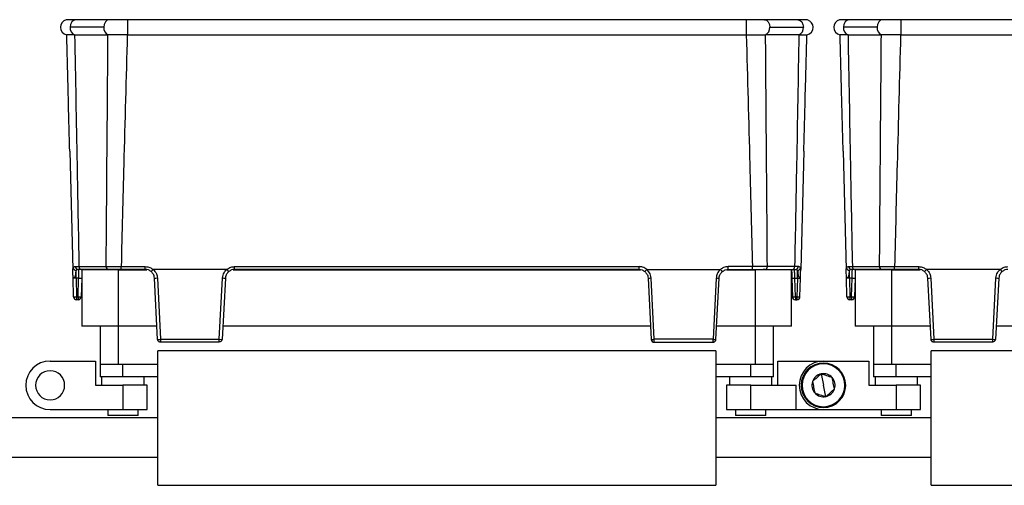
# Model space of a CAD drawing. Header units: millimetres. Extents: x -724 to 2929, y 427 to 799.
# Tile 44 of 50: x 1657 to 1820, y 603 to 680. Entities that reach past the tile are written whole.
import ezdxf

# ---------------------------------------------------------------- set-up
doc = ezdxf.new("R2010")
doc.units = ezdxf.units.MM

# ---------------------------------------------------------------- blocks, each defined once
blk = doc.blocks.new('Drawing View6')
at = {"color": 7, "linetype": 'Continuous', "lineweight": 25}
for p, q in [((-1205.46, 65.63), (-1211, 65.63)), ((-1202.46, 65.63), (-1202.46, 63.15)), ((-1100.44, 65.63), (-1202.46, 65.63)), ((-1100.44, 65.63), (-1100.44, 63.15)), ((-1091.9, 65.63), (-1097.44, 65.63)), ((-1077.96, 65.63), (-1083.5, 65.63)), ((-1074.96, 65.63), (-1074.96, 63.15)), ((-972.94, 65.63), (-1074.96, 65.63)), ((-1206.34, 64.38), (-1211.89, 64.38)), ((-1096.56, 64.38), (-1091.01, 64.38)), ((-1078.84, 64.38), (-1084.39, 64.38)), ((-1211.15, 63.15), (-1205.66, 63.15)), ((-1205.62, 63.15), (-1205.66, 63.15)), ((-1202.46, 63.15), (-1100.44, 63.15)), ((-1097.28, 63.15), (-1097.24, 63.15)), ((-1091.75, 63.15), (-1097.24, 63.15)), ((-1083.65, 63.15), (-1078.16, 63.15)), ((-1078.12, 63.15), (-1078.16, 63.15)), ((-1074.96, 63.15), (-972.94, 63.15)), ((-1211.96, 43.98), (-1211.45, 24.45)), ((-1090.94, 43.98), (-1091.45, 24.45)), ((-1084.46, 43.98), (-1083.95, 24.45)), ((-1211.45, 24.29), (-1211.45, 24.45)), ((-1211.03, 24.93), (-1210.44, 24.93)), ((-1210.44, 24.93), (-1205.95, 24.93)), ((-1210.44, 24.4), (-1210.44, 24.45)), ((-1205.61, 24.45), (-1210.09, 24.45)), ((-1209.95, 24.41), (-1209.95, 15.11)), ((-1203.95, 24.41), (-1209.95, 24.41)), ((-1205.61, 24.45), (-1205.25, 24.45)), ((-1203.95, 15.11), (-1203.95, 24.41)), ((-1203.95, 24.41), (-1199.27, 24.41)), ((-1203.48, 24.91), (-1199.5, 24.91)), ((-1203.48, 24.45), (-1203.48, 24.91)), ((-1199.5, 24.45), (-1203.48, 24.45)), ((-1199.5, 24.45), (-1199.5, 24.91)), ((-1186.08, 24.45), (-1198.21, 24.45)), ((-1185.02, 24.41), (-1117.88, 24.41)), ((-1184.79, 24.91), (-1118.11, 24.91)), ((-1184.79, 24.45), (-1184.79, 24.91)), ((-1118.11, 24.45), (-1184.79, 24.45)), ((-1118.11, 24.45), (-1118.11, 24.91)), ((-1116.82, 24.45), (-1104.69, 24.45)), ((-1103.63, 24.41), (-1098.95, 24.41)), ((-1099.42, 24.91), (-1103.4, 24.91)), ((-1103.4, 24.45), (-1103.4, 24.91)), ((-1103.4, 24.45), (-1099.42, 24.45)), ((-1099.42, 24.45), (-1099.42, 24.91)), ((-1098.95, 24.41), (-1098.95, 15.11)), ((-1092.95, 24.41), (-1098.95, 24.41)), ((-1097.29, 24.45), (-1097.65, 24.45)), ((-1097.29, 24.45), (-1092.81, 24.45)), ((-1092.46, 24.93), (-1096.95, 24.93)), ((-1092.95, 15.11), (-1092.95, 24.41)), ((-1091.87, 24.93), (-1092.46, 24.93)), ((-1092.46, 24.4), (-1092.46, 24.45)), ((-1091.45, 24.29), (-1091.45, 24.45)), ((-1083.95, 24.29), (-1083.95, 24.45)), ((-1083.53, 24.93), (-1082.94, 24.93)), ((-1082.94, 24.93), (-1078.45, 24.93)), ((-1082.94, 24.4), (-1082.94, 24.45)), ((-1078.11, 24.45), (-1082.59, 24.45)), ((-1082.45, 24.41), (-1082.45, 15.11)), ((-1076.45, 24.41), (-1082.45, 24.41)), ((-1078.11, 24.45), (-1077.75, 24.45)), ((-1076.45, 15.11), (-1076.45, 24.41)), ((-1076.45, 24.41), (-1071.77, 24.41)), ((-1075.98, 24.91), (-1072, 24.91)), ((-1075.98, 24.45), (-1075.98, 24.91)), ((-1072, 24.45), (-1075.98, 24.45)), ((-1072, 24.45), (-1072, 24.91)), ((-1058.58, 24.45), (-1070.71, 24.45)), ((-1211.44, 24), (-1211.45, 24.29)), ((-1211.33, 19.94), (-1211.41, 22.99)), ((-1210.91, 22.99), (-1210.91, 24.29)), ((-1210.49, 22.99), (-1210.91, 22.99)), ((-1210.91, 22.99), (-1210.83, 19.94)), ((-1210.57, 19.94), (-1210.49, 22.99)), ((-1209.99, 22.99), (-1210.07, 19.94)), ((-1197.47, 12.92), (-1198, 23.03)), ((-1197.52, 23.04), (-1196.99, 12.94)), ((-1187.3, 12.94), (-1186.77, 23.04)), ((-1186.29, 23.03), (-1186.82, 12.92)), ((-1116.61, 23.03), (-1116.08, 12.92)), ((-1115.6, 12.94), (-1116.13, 23.04)), ((-1105.38, 23.04), (-1105.91, 12.94)), ((-1105.43, 12.92), (-1104.9, 23.03)), ((-1092.91, 22.99), (-1092.83, 19.94)), ((-1092.41, 22.99), (-1091.99, 22.99)), ((-1092.33, 19.94), (-1092.41, 22.99)), ((-1091.99, 22.99), (-1092.07, 19.94)), ((-1091.99, 22.99), (-1091.99, 24.29)), ((-1091.57, 19.94), (-1091.49, 22.99)), ((-1091.46, 24), (-1091.45, 24.29)), ((-1083.94, 24), (-1083.95, 24.29)), ((-1083.83, 19.94), (-1083.91, 22.99)), ((-1083.41, 22.99), (-1083.41, 24.29)), ((-1082.99, 22.99), (-1083.41, 22.99)), ((-1083.41, 22.99), (-1083.33, 19.94)), ((-1083.07, 19.94), (-1082.99, 22.99)), ((-1082.49, 22.99), (-1082.57, 19.94)), ((-1069.97, 12.92), (-1070.5, 23.03)), ((-1070.02, 23.04), (-1069.49, 12.94)), ((-1059.8, 12.94), (-1059.27, 23.04)), ((-1058.79, 23.03), (-1059.32, 12.92)), ((-1210.83, 19.94), (-1210.57, 19.94)), ((-1210.83, 19.94), (-1210.83, 19.45)), ((-1210.57, 19.94), (-1210.57, 19.45)), ((-1092.07, 19.94), (-1092.33, 19.94)), ((-1092.33, 19.94), (-1092.33, 19.45)), ((-1092.07, 19.94), (-1092.07, 19.45)), ((-1083.33, 19.94), (-1083.07, 19.94)), ((-1083.33, 19.94), (-1083.33, 19.45)), ((-1083.07, 19.94), (-1083.07, 19.45)), ((-1210.57, 19.45), (-1210.83, 19.45)), ((-1092.33, 19.45), (-1092.07, 19.45)), ((-1083.07, 19.45), (-1083.33, 19.45)), ((-1203.95, 15.11), (-1209.95, 15.11)), ((-1206.95, 15.11), (-1206.95, 8.75)), ((-1197.59, 15.11), (-1203.95, 15.11)), ((-1203.95, 8.75), (-1203.95, 15.11)), ((-1116.2, 15.11), (-1186.7, 15.11)), ((-1098.95, 15.11), (-1105.31, 15.11)), ((-1092.95, 15.11), (-1098.95, 15.11)), ((-1098.95, 15.11), (-1098.95, 8.75)), ((-1095.95, 8.75), (-1095.95, 15.11)), ((-1076.45, 15.11), (-1082.45, 15.11)), ((-1079.45, 15.11), (-1079.45, 8.75)), ((-1070.09, 15.11), (-1076.45, 15.11)), ((-1076.45, 8.75), (-1076.45, 15.11)), ((-988.7, 15.11), (-1059.2, 15.11)), ((-1196.99, 12.94), (-1187.3, 12.94)), ((-1187.3, 12.45), (-1196.98, 12.45)), ((-1105.91, 12.94), (-1115.6, 12.94)), ((-1115.6, 12.45), (-1105.92, 12.45)), ((-1069.49, 12.94), (-1059.8, 12.94)), ((-1059.8, 12.45), (-1069.48, 12.45)), ((-1197.45, -11.15), (-1197.45, 11.05)), ((-1105.45, 11.05), (-1197.45, 11.05)), ((-1105.45, 11.05), (-1105.45, -11.15)), ((-1069.95, -11.15), (-1069.95, 11.05)), ((-977.95, 11.05), (-1069.95, 11.05)), ((-1215.2, 9.35), (-1207.7, 9.35)), ((-1207.7, 9.35), (-1207.7, 5.35)), ((-1206.95, 8.75), (-1206.95, 6.75)), ((-1203.95, 8.75), (-1206.95, 8.75)), ((-1197.45, 8.75), (-1203.95, 8.75)), ((-1203.2, 6.75), (-1203.2, 8.75)), ((-1098.95, 8.75), (-1105.45, 8.75)), ((-1099.7, 6.75), (-1099.7, 8.75)), ((-1095.95, 8.75), (-1098.95, 8.75)), ((-1095.95, 6.75), (-1095.95, 8.75)), ((-1095.2, 5.35), (-1095.2, 9.35)), ((-1095.2, 9.35), (-1087.7, 9.35)), ((-1088.42, 8.94), (-1088.4, 8.81)), ((-1087.7, 9.35), (-1080.2, 9.35)), ((-1080.2, 9.35), (-1080.2, 5.35)), ((-1079.45, 8.75), (-1079.45, 6.75)), ((-1076.45, 8.75), (-1079.45, 8.75)), ((-1069.95, 8.75), (-1076.45, 8.75)), ((-1075.7, 6.75), (-1075.7, 8.75)), ((-1203.2, 6.75), (-1206.95, 6.75)), ((-1206.7, 6.75), (-1206.7, 5.35)), ((-1197.45, 6.75), (-1203.2, 6.75)), ((-1199.7, 5.35), (-1199.7, 6.75)), ((-1099.7, 6.75), (-1105.45, 6.75)), ((-1103.2, 6.75), (-1103.2, 5.35)), ((-1095.95, 6.75), (-1099.7, 6.75)), ((-1096.2, 5.35), (-1096.2, 6.75)), ((-1088.08, 7.23), (-1087.7, 5.35)), ((-1075.7, 6.75), (-1079.45, 6.75)), ((-1079.2, 6.75), (-1079.2, 5.35)), ((-1069.95, 6.75), (-1075.7, 6.75)), ((-1072.2, 5.35), (-1072.2, 6.75)), ((-1207.7, 5.35), (-1203.2, 5.35)), ((-1203.2, 5.35), (-1203.2, 1.35)), ((-1199.2, 5.35), (-1203.2, 5.35)), ((-1199.2, 1.35), (-1199.2, 5.35)), ((-1103.7, 5.35), (-1103.7, 1.35)), ((-1099.7, 5.35), (-1103.7, 5.35)), ((-1099.7, 1.35), (-1099.7, 5.35)), ((-1099.7, 5.35), (-1092.2, 5.35)), ((-1092.2, 1.35), (-1092.2, 5.35)), ((-1087.32, 3.47), (-1087.7, 5.35)), ((-1080.2, 5.35), (-1075.7, 5.35)), ((-1075.7, 5.35), (-1075.7, 1.35)), ((-1071.7, 5.35), (-1075.7, 5.35)), ((-1071.7, 1.35), (-1071.7, 5.35)), ((-1086.98, 1.76), (-1087, 1.89)), ((-1197.45, 0), (-1405.4, 0)), ((-1215.2, 1.35), (-1203.2, 1.35)), ((-1205.7, 1.35), (-1205.7, 0.35)), ((-1200.7, 0.35), (-1205.7, 0.35)), ((-1203.2, 1.35), (-1199.2, 1.35)), ((-1200.7, 0.35), (-1200.7, 1.35)), ((-1069.95, 0), (-1105.45, 0)), ((-1103.7, 1.35), (-1099.7, 1.35)), ((-1102.2, 1.35), (-1102.2, 0.35)), ((-1097.2, 0.35), (-1102.2, 0.35)), ((-1099.7, 1.35), (-1092.2, 1.35)), ((-1097.2, 0.35), (-1097.2, 1.35)), ((-1092.2, 1.35), (-1087.7, 1.35)), ((-1087.7, 1.35), (-1075.7, 1.35)), ((-1078.2, 1.35), (-1078.2, 0.35)), ((-1073.2, 0.35), (-1078.2, 0.35)), ((-1075.7, 1.35), (-1071.7, 1.35)), ((-1073.2, 0.35), (-1073.2, 1.35)), ((-1405.4, -6.5), (-1197.45, -6.5)), ((-1105.45, -6.5), (-1069.95, -6.5)), ((-1197.45, -11.15), (-1105.45, -11.15)), ((-1069.95, -11.15), (-977.95, -11.15))]:
    blk.add_line(p, q, dxfattribs=at)
at = {"color": 7, "linetype": 'Continuous', "lineweight": 25, "flags": 128}
for points in [[(-1211, 65.63), (-1211.02, 65.63), (-1211.36, 65.53), (-1211.63, 65.26), (-1211.82, 64.86), (-1211.89, 64.38)], [(-1205.46, 65.63), (-1205.46, 65.63), (-1205.8, 65.54), (-1206.09, 65.27), (-1206.28, 64.86), (-1206.34, 64.38)], [(-1097.44, 65.63), (-1097.44, 65.63), (-1097.1, 65.54), (-1096.81, 65.27), (-1096.62, 64.86), (-1096.56, 64.38)], [(-1091.9, 65.63), (-1091.88, 65.63), (-1091.54, 65.53), (-1091.27, 65.26), (-1091.08, 64.86), (-1091.01, 64.38)], [(-1083.5, 65.63), (-1083.52, 65.63), (-1083.86, 65.53), (-1084.13, 65.26), (-1084.32, 64.86), (-1084.39, 64.38)], [(-1077.96, 65.63), (-1077.96, 65.63), (-1078.3, 65.54), (-1078.59, 65.27), (-1078.78, 64.86), (-1078.84, 64.38)]]:
    blk.add_lwpolyline(points, dxfattribs=at)
at = {"color": 7, "linetype": 'Continuous', "lineweight": 25}
for centre, radius, start, end in [((-1212.25, 64.38), 1.25, 103.4111, 180), ((-1090.65, 64.38), 1.25, 0, 75.1141), ((-1084.75, 64.38), 1.25, 103.4111, 180), ((-1212.25, 64.38), 1.25, 180, 259.9438), ((-1210.69, 64.26), 1.21, 174.2808, 247.0332), ((-1205.14, 64.26), 1.21, 174.2772, 247.0522), ((-1097.76, 64.26), 1.21, 292.9478, 5.7228), ((-1092.21, 64.26), 1.21, 292.9668, 5.7192), ((-1090.65, 64.38), 1.25, 280.0562, 0), ((-1084.75, 64.38), 1.25, 180, 259.9438), ((-1083.19, 64.26), 1.21, 174.2808, 247.0332), ((-1077.64, 64.26), 1.21, 174.2772, 247.0522), ((-1210.89, 24.81), 0.512, 189.6733, 267.3209), ((-1210.57, 24.91), 0.46, 177.902, 266.0718), ((-1210.01, 24.87), 0.433, 173.0761, 258.8731), ((-1205.52, 24.87), 0.433, 173.0761, 258.8731), ((-1097.38, 24.87), 0.433, 281.1269, 6.9239), ((-1092.89, 24.87), 0.433, 281.1269, 6.9239), ((-1092.33, 24.91), 0.46, 273.9282, 2.098), ((-1092.01, 24.81), 0.512, 272.6791, 350.3267), ((-1083.39, 24.81), 0.512, 189.6733, 267.3209), ((-1083.07, 24.91), 0.46, 177.902, 266.0718), ((-1082.51, 24.87), 0.433, 173.0761, 258.8731), ((-1078.02, 24.87), 0.433, 173.0761, 258.8731), ((-1210.24, 27.77), 4.78, 267.0055, 272.9945), ((-1197.88, 27.72), 4.69, 268.5083, 274.4927), ((-1186.41, 27.72), 4.69, 265.5073, 271.4917), ((-1116.49, 27.72), 4.69, 268.5083, 274.4927), ((-1105.02, 27.72), 4.69, 265.5073, 271.4917), ((-1092.66, 27.77), 4.78, 267.0055, 272.9945), ((-1082.74, 27.77), 4.78, 267.0055, 272.9945), ((-1070.38, 27.72), 4.69, 268.5083, 274.4927), ((-1058.91, 27.72), 4.69, 265.5073, 271.4917), ((-1211.08, 24.71), 4.78, 267.0055, 272.9945), ((-1210.83, 19.95), 0.5, 181.5, 270), ((-1210.32, 24.71), 4.78, 267.0055, 272.9945), ((-1210.57, 19.95), 0.5, 270, 358.5), ((-1092.58, 24.71), 4.78, 267.0055, 272.9945), ((-1092.33, 19.95), 0.5, 181.5, 270), ((-1091.82, 24.71), 4.78, 267.0055, 272.9945), ((-1092.07, 19.95), 0.5, 270, 358.5), ((-1083.58, 24.71), 4.78, 267.0055, 272.9945), ((-1083.33, 19.95), 0.5, 181.5, 270), ((-1082.82, 24.71), 4.78, 267.0055, 272.9945), ((-1083.07, 19.95), 0.5, 270, 358.5), ((-1197.35, 17.61), 4.69, 268.5083, 274.4927), ((-1197.23, 15.27), 2.36, 264.0433, 275.9567), ((-1186.94, 17.61), 4.69, 265.5073, 271.4917), ((-1187.25, 12.99), 0.445, 263.4923, 350.4061), ((-1115.96, 17.61), 4.69, 268.5083, 274.4927), ((-1115.6, 12.94), 0.49, 183, 270), ((-1105.55, 17.61), 4.69, 265.5073, 271.4917), ((-1105.67, 15.27), 2.36, 264.0433, 275.9567), ((-1069.85, 17.61), 4.69, 268.5083, 274.4927), ((-1069.73, 15.27), 2.36, 264.0433, 275.9567), ((-1059.44, 17.61), 4.69, 265.5073, 271.4917), ((-1059.75, 12.99), 0.445, 263.4923, 350.4061), ((-1215.2, 5.35), 4, 90, 270), ((-1087.7, 5.35), 4, 90, 270), ((-1087.7, 5.35), 3.67, 101.3775, 281.3775), ((-1087.7, 5.35), 3.53, 101.3775, 281.3775), ((-1087.7, 5.35), 3.67, 281.3775, 101.3775), ((-1087.7, 5.35), 3.53, 281.3775, 101.3775), ((-1215.2, 5.35), 2.4, 0, 180), ((-1087.7, 5.35), 1.91, 101.3775, 161.3802), ((-1087.7, 5.35), 1.91, 41.3775, 101.3775), ((-1087.7, 5.35), 1.91, 341.3775, 41.3775), ((-1215.2, 5.35), 2.4, 180, 0), ((-1087.7, 5.35), 1.91, 161.3802, 221.3775), ((-1087.7, 5.35), 1.91, 221.3775, 281.3775), ((-1087.7, 5.35), 1.91, 281.3775, 341.3775)]:
    blk.add_arc(centre, radius, start, end, dxfattribs=at)
for points, knots in [([(-1210.99, 65.63), (-1211.2, 65.63), (-1211.62, 65.63), (-1212.08, 65.63), (-1212.41, 65.62), (-1212.5, 65.61), (-1212.54, 65.6)], [0, 0, 0, 0, 0.2448534, 0.4917645, 0.7441424, 1, 1, 1, 1]), ([(-1202.46, 65.63), (-1202.74, 65.63), (-1203.29, 65.63), (-1204.09, 65.63), (-1204.84, 65.63), (-1205.25, 65.63), (-1205.46, 65.63)], [0, 0, 0, 0, 0.251352, 0.500357, 0.750554, 1, 1, 1, 1]), ([(-1097.44, 65.63), (-1097.65, 65.63), (-1098.06, 65.63), (-1098.81, 65.63), (-1099.61, 65.63), (-1100.16, 65.63), (-1100.44, 65.63)], [0, 0, 0, 0, 0.249446, 0.499643, 0.748648, 1, 1, 1, 1]), ([(-1090.33, 65.59), (-1090.38, 65.6), (-1090.46, 65.61), (-1090.81, 65.63), (-1091.28, 65.63), (-1091.7, 65.63), (-1091.9, 65.63)], [0, 0, 0, 0, 0.256441, 0.509026, 0.755751, 1, 1, 1, 1]), ([(-1083.49, 65.63), (-1083.7, 65.63), (-1084.12, 65.63), (-1084.58, 65.63), (-1084.91, 65.62), (-1085, 65.61), (-1085.04, 65.6)], [0, 0, 0, 0, 0.244853, 0.491764, 0.744142, 1, 1, 1, 1]), ([(-1074.96, 65.63), (-1075.24, 65.63), (-1075.79, 65.63), (-1076.59, 65.63), (-1077.34, 65.63), (-1077.75, 65.63), (-1077.96, 65.63)], [0, 0, 0, 0, 0.251352, 0.500357, 0.750554, 1, 1, 1, 1]), ([(-1211.16, 63.15), (-1211.53, 63.15), (-1212.28, 63.15), (-1212.4, 63.15), (-1212.46, 63.15)], [0, 0, 0, 0, 0.500454, 1, 1, 1, 1]), ([(-1211.96, 43.98), (-1212.06, 47.56), (-1212.22, 53.95), (-1212.39, 60.34), (-1212.46, 63.15)], [0, 0, 0, 0, 0.560019, 1, 1, 1, 1]), ([(-1211.15, 63.15), (-1211.15, 63.15), (-1211.15, 63.15), (-1211.15, 63.15), (-1211.16, 63.15)], [0, 0, 0, 0, 0.56, 1, 1, 1, 1]), ([(-1211.15, 63.15), (-1211.02, 56.02), (-1210.8, 43.28), (-1210.55, 30.53), (-1210.44, 24.93)], [0, 0, 0, 0, 0.560004, 1, 1, 1, 1]), ([(-1205.95, 24.93), (-1205.9, 32.06), (-1205.8, 44.81), (-1205.7, 57.55), (-1205.66, 63.15)], [0, 0, 0, 0, 0.560001, 1, 1, 1, 1]), ([(-1202.48, 63.15), (-1203, 63.15), (-1203.84, 63.15), (-1204.89, 63.15), (-1205.37, 63.15), (-1205.62, 63.15)], [0, 0, 0, 0, 0.455145, 0.719094, 1, 1, 1, 1]), ([(-1202.48, 63.15), (-1202.67, 56.01), (-1203.02, 43.27), (-1203.34, 30.52), (-1203.48, 24.91)], [0, 0, 0, 0, 0.560004, 1, 1, 1, 1]), ([(-1202.48, 63.15), (-1202.47, 63.15), (-1202.47, 63.15), (-1202.46, 63.15), (-1202.46, 63.15)], [0, 0, 0, 0, 0.559994, 1, 1, 1, 1]), ([(-1100.42, 63.15), (-1100.43, 63.15), (-1100.43, 63.15), (-1100.44, 63.15), (-1100.44, 63.15)], [0, 0, 0, 0, 0.559994, 1, 1, 1, 1]), ([(-1100.42, 63.15), (-1099.95, 63.15), (-1099.17, 63.15), (-1098.1, 63.15), (-1097.57, 63.15), (-1097.28, 63.15)], [0, 0, 0, 0, 0.404901, 0.678921, 1, 1, 1, 1]), ([(-1100.42, 63.15), (-1100.23, 56.01), (-1099.88, 43.27), (-1099.56, 30.52), (-1099.42, 24.91)], [0, 0, 0, 0, 0.560004, 1, 1, 1, 1]), ([(-1096.95, 24.93), (-1097, 32.06), (-1097.1, 44.81), (-1097.2, 57.55), (-1097.24, 63.15)], [0, 0, 0, 0, 0.5600014, 1, 1, 1, 1]), ([(-1091.75, 63.15), (-1091.88, 56.02), (-1092.1, 43.28), (-1092.35, 30.53), (-1092.46, 24.93)], [0, 0, 0, 0, 0.560004, 1, 1, 1, 1]), ([(-1091.75, 63.15), (-1091.75, 63.15), (-1091.75, 63.15), (-1091.75, 63.15), (-1091.74, 63.15)], [0, 0, 0, 0, 0.56, 1, 1, 1, 1]), ([(-1091.74, 63.15), (-1091.52, 63.15), (-1091.13, 63.15), (-1090.59, 63.15), (-1090.5, 63.15), (-1090.44, 63.15)], [0, 0, 0, 0, 0.2860724, 0.5160768, 1, 1, 1, 1]), ([(-1090.94, 43.98), (-1090.84, 47.56), (-1090.68, 53.95), (-1090.51, 60.34), (-1090.44, 63.15)], [0, 0, 0, 0, 0.5600186, 1, 1, 1, 1]), ([(-1083.66, 63.15), (-1084.03, 63.15), (-1084.78, 63.15), (-1084.9, 63.15), (-1084.96, 63.15)], [0, 0, 0, 0, 0.500454, 1, 1, 1, 1]), ([(-1084.46, 43.98), (-1084.56, 47.56), (-1084.72, 53.95), (-1084.89, 60.34), (-1084.96, 63.15)], [0, 0, 0, 0, 0.560019, 1, 1, 1, 1]), ([(-1083.65, 63.15), (-1083.65, 63.15), (-1083.65, 63.15), (-1083.65, 63.15), (-1083.66, 63.15)], [0, 0, 0, 0, 0.56, 1, 1, 1, 1]), ([(-1083.65, 63.15), (-1083.52, 56.02), (-1083.3, 43.28), (-1083.05, 30.53), (-1082.94, 24.93)], [0, 0, 0, 0, 0.560004, 1, 1, 1, 1]), ([(-1078.45, 24.93), (-1078.4, 32.06), (-1078.3, 44.81), (-1078.2, 57.55), (-1078.16, 63.15)], [0, 0, 0, 0, 0.560001, 1, 1, 1, 1]), ([(-1074.98, 63.15), (-1075.5, 63.15), (-1076.34, 63.15), (-1077.39, 63.15), (-1077.87, 63.15), (-1078.12, 63.15)], [0, 0, 0, 0, 0.455145, 0.719094, 1, 1, 1, 1]), ([(-1074.98, 63.15), (-1075.17, 56.01), (-1075.52, 43.27), (-1075.84, 30.52), (-1075.98, 24.91)], [0, 0, 0, 0, 0.560004, 1, 1, 1, 1]), ([(-1074.98, 63.15), (-1074.97, 63.15), (-1074.97, 63.15), (-1074.96, 63.15), (-1074.96, 63.15)], [0, 0, 0, 0, 0.559994, 1, 1, 1, 1]), ([(-1211.45, 24.29), (-1211.45, 24.37), (-1211.45, 24.55), (-1211.41, 24.66), (-1211.39, 24.72)], [0, 0, 0, 0, 0.493609, 1, 1, 1, 1]), ([(-1211.39, 24.72), (-1211.35, 24.78), (-1211.28, 24.9), (-1211.11, 24.92), (-1211.03, 24.93)], [0, 0, 0, 0, 0.498303, 1, 1, 1, 1]), ([(-1210.6, 24.45), (-1210.67, 24.44), (-1210.81, 24.44), (-1210.88, 24.34), (-1210.91, 24.29)], [0, 0, 0, 0, 0.507374, 1, 1, 1, 1]), ([(-1210.09, 24.45), (-1210.2, 24.45), (-1210.39, 24.45), (-1210.53, 24.45), (-1210.6, 24.45)], [0, 0, 0, 0, 0.559707, 1, 1, 1, 1]), ([(-1210.49, 22.99), (-1210.48, 23.11), (-1210.48, 23.33), (-1210.46, 23.69), (-1210.45, 24.07), (-1210.44, 24.35), (-1210.44, 24.39), (-1210.44, 24.4)], [0, 0, 0, 0, 0.173106, 0.325249, 0.565721, 0.854963, 1, 1, 1, 1]), ([(-1209.95, 24.45), (-1209.95, 24.43), (-1209.95, 24.29), (-1209.97, 23.81), (-1209.98, 23.3), (-1209.99, 22.99)], [0, 0, 0, 0, 0.0731303, 0.4400356, 1, 1, 1, 1]), ([(-1205.95, 24.93), (-1205.78, 24.93), (-1205.44, 24.92), (-1204.82, 24.92), (-1204.17, 24.92), (-1203.71, 24.91), (-1203.48, 24.91)], [0, 0, 0, 0, 0.250771, 0.499923, 0.749565, 1, 1, 1, 1]), ([(-1203.48, 24.45), (-1203.92, 24.45), (-1204.72, 24.45), (-1205.34, 24.45), (-1205.61, 24.45)], [0, 0, 0, 0, 0.558912, 1, 1, 1, 1]), ([(-1199.5, 24.91), (-1199.24, 24.89), (-1198.77, 24.84), (-1198.39, 24.57), (-1198.22, 24.45)], [0, 0, 0, 0, 0.559922, 1, 1, 1, 1]), ([(-1198.53, 24.1), (-1198.68, 24.2), (-1198.97, 24.4), (-1199.33, 24.43), (-1199.5, 24.45)], [0, 0, 0, 0, 0.510825, 1, 1, 1, 1]), ([(-1198.53, 24.1), (-1198.53, 24.1), (-1198.53, 24.1), (-1198.5, 24.12), (-1198.47, 24.16), (-1198.41, 24.23), (-1198.32, 24.32), (-1198.25, 24.41), (-1198.22, 24.45)], [0, 0, 0, 0, 0.139541, 0.281229, 0.42135, 0.556376, 0.799485, 1, 1, 1, 1]), ([(-1198.22, 24.45), (-1198.22, 24.45), (-1198.22, 24.45), (-1198.21, 24.45), (-1198.21, 24.45), (-1198.21, 24.45)], [0, 0, 0, 0, 0.279345, 0.559313, 1, 1, 1, 1]), ([(-1198.21, 24.45), (-1198, 24.22), (-1197.63, 23.82), (-1197.55, 23.28), (-1197.52, 23.04)], [0, 0, 0, 0, 0.559975, 1, 1, 1, 1]), ([(-1186.77, 23.04), (-1186.72, 23.34), (-1186.63, 23.89), (-1186.25, 24.28), (-1186.08, 24.45)], [0, 0, 0, 0, 0.560027, 1, 1, 1, 1]), ([(-1186.08, 24.45), (-1186.08, 24.45), (-1186.08, 24.45), (-1186.07, 24.45), (-1186.07, 24.45), (-1186.07, 24.45)], [0, 0, 0, 0, 0.559257, 0.77874, 1, 1, 1, 1]), ([(-1186.07, 24.45), (-1185.85, 24.6), (-1185.46, 24.86), (-1184.99, 24.9), (-1184.79, 24.91)], [0, 0, 0, 0, 0.560071, 1, 1, 1, 1]), ([(-1185.76, 24.1), (-1185.76, 24.1), (-1185.76, 24.1), (-1185.79, 24.12), (-1185.82, 24.16), (-1185.88, 24.23), (-1185.97, 24.32), (-1186.04, 24.41), (-1186.07, 24.45)], [0, 0, 0, 0, 0.139837, 0.281809, 0.422153, 0.557296, 0.800225, 1, 1, 1, 1]), ([(-1184.79, 24.45), (-1184.96, 24.43), (-1185.32, 24.4), (-1185.61, 24.2), (-1185.76, 24.1)], [0, 0, 0, 0, 0.489175, 1, 1, 1, 1]), ([(-1116.83, 24.45), (-1117.05, 24.6), (-1117.44, 24.86), (-1117.91, 24.9), (-1118.11, 24.91)], [0, 0, 0, 0, 0.560071, 1, 1, 1, 1]), ([(-1118.11, 24.45), (-1117.94, 24.43), (-1117.58, 24.4), (-1117.29, 24.2), (-1117.14, 24.1)], [0, 0, 0, 0, 0.489175, 1, 1, 1, 1]), ([(-1117.14, 24.1), (-1117.14, 24.1), (-1117.14, 24.1), (-1117.11, 24.12), (-1117.08, 24.16), (-1117.02, 24.23), (-1116.93, 24.32), (-1116.86, 24.41), (-1116.83, 24.45)], [0, 0, 0, 0, 0.139541, 0.281229, 0.42135, 0.556376, 0.799485, 1, 1, 1, 1]), ([(-1116.82, 24.45), (-1116.82, 24.45), (-1116.82, 24.45), (-1116.83, 24.45), (-1116.83, 24.45), (-1116.83, 24.45)], [0, 0, 0, 0, 0.559257, 0.77874, 1, 1, 1, 1]), ([(-1116.13, 23.04), (-1116.18, 23.34), (-1116.27, 23.89), (-1116.65, 24.28), (-1116.82, 24.45)], [0, 0, 0, 0, 0.560027, 1, 1, 1, 1]), ([(-1104.69, 24.45), (-1104.9, 24.22), (-1105.27, 23.82), (-1105.35, 23.28), (-1105.38, 23.04)], [0, 0, 0, 0, 0.559975, 1, 1, 1, 1]), ([(-1104.68, 24.45), (-1104.68, 24.45), (-1104.68, 24.45), (-1104.69, 24.45), (-1104.69, 24.45), (-1104.69, 24.45)], [0, 0, 0, 0, 0.279345, 0.559313, 1, 1, 1, 1]), ([(-1103.4, 24.91), (-1103.66, 24.89), (-1104.13, 24.84), (-1104.51, 24.57), (-1104.68, 24.45)], [0, 0, 0, 0, 0.559922, 1, 1, 1, 1]), ([(-1104.37, 24.1), (-1104.37, 24.1), (-1104.37, 24.1), (-1104.4, 24.12), (-1104.43, 24.16), (-1104.49, 24.23), (-1104.58, 24.32), (-1104.65, 24.41), (-1104.68, 24.45)], [0, 0, 0, 0, 0.139837, 0.281809, 0.422153, 0.557296, 0.800225, 1, 1, 1, 1]), ([(-1104.37, 24.1), (-1104.22, 24.2), (-1103.93, 24.4), (-1103.57, 24.43), (-1103.4, 24.45)], [0, 0, 0, 0, 0.510825, 1, 1, 1, 1]), ([(-1096.95, 24.93), (-1097.12, 24.93), (-1097.46, 24.92), (-1098.08, 24.92), (-1098.73, 24.92), (-1099.19, 24.91), (-1099.42, 24.91)], [0, 0, 0, 0, 0.250771, 0.499923, 0.749565, 1, 1, 1, 1]), ([(-1099.42, 24.45), (-1098.98, 24.45), (-1098.18, 24.45), (-1097.56, 24.45), (-1097.29, 24.45)], [0, 0, 0, 0, 0.558912, 1, 1, 1, 1]), ([(-1092.95, 24.45), (-1092.95, 24.43), (-1092.95, 24.29), (-1092.93, 23.81), (-1092.92, 23.3), (-1092.91, 22.99)], [0, 0, 0, 0, 0.0731303, 0.4400356, 1, 1, 1, 1]), ([(-1092.81, 24.45), (-1092.7, 24.45), (-1092.51, 24.45), (-1092.37, 24.45), (-1092.3, 24.45)], [0, 0, 0, 0, 0.559707, 1, 1, 1, 1]), ([(-1092.3, 24.45), (-1092.23, 24.44), (-1092.09, 24.44), (-1092.02, 24.34), (-1091.99, 24.29)], [0, 0, 0, 0, 0.507374, 1, 1, 1, 1]), ([(-1091.51, 24.72), (-1091.55, 24.78), (-1091.62, 24.9), (-1091.79, 24.92), (-1091.87, 24.93)], [0, 0, 0, 0, 0.498303, 1, 1, 1, 1]), ([(-1091.45, 24.29), (-1091.45, 24.37), (-1091.45, 24.55), (-1091.49, 24.66), (-1091.51, 24.72)], [0, 0, 0, 0, 0.493609, 1, 1, 1, 1]), ([(-1083.95, 24.29), (-1083.95, 24.37), (-1083.95, 24.55), (-1083.91, 24.66), (-1083.89, 24.72)], [0, 0, 0, 0, 0.493609, 1, 1, 1, 1]), ([(-1083.89, 24.72), (-1083.85, 24.78), (-1083.78, 24.9), (-1083.61, 24.92), (-1083.53, 24.93)], [0, 0, 0, 0, 0.498303, 1, 1, 1, 1]), ([(-1083.1, 24.45), (-1083.17, 24.44), (-1083.31, 24.44), (-1083.38, 24.34), (-1083.41, 24.29)], [0, 0, 0, 0, 0.507374, 1, 1, 1, 1]), ([(-1082.59, 24.45), (-1082.7, 24.45), (-1082.89, 24.45), (-1083.03, 24.45), (-1083.1, 24.45)], [0, 0, 0, 0, 0.5597072, 1, 1, 1, 1]), ([(-1082.99, 22.99), (-1082.98, 23.11), (-1082.98, 23.33), (-1082.96, 23.69), (-1082.95, 24.07), (-1082.94, 24.35), (-1082.94, 24.39), (-1082.94, 24.4)], [0, 0, 0, 0, 0.173106, 0.325249, 0.565721, 0.854963, 1, 1, 1, 1]), ([(-1082.45, 24.45), (-1082.45, 24.43), (-1082.45, 24.29), (-1082.47, 23.81), (-1082.48, 23.3), (-1082.49, 22.99)], [0, 0, 0, 0, 0.0731303, 0.4400356, 1, 1, 1, 1]), ([(-1078.45, 24.93), (-1078.28, 24.93), (-1077.94, 24.92), (-1077.32, 24.92), (-1076.67, 24.92), (-1076.21, 24.91), (-1075.98, 24.91)], [0, 0, 0, 0, 0.2507715, 0.4999227, 0.7495649, 1, 1, 1, 1]), ([(-1075.98, 24.45), (-1076.42, 24.45), (-1077.22, 24.45), (-1077.84, 24.45), (-1078.11, 24.45)], [0, 0, 0, 0, 0.558912, 1, 1, 1, 1]), ([(-1072, 24.91), (-1071.74, 24.89), (-1071.27, 24.84), (-1070.89, 24.57), (-1070.72, 24.45)], [0, 0, 0, 0, 0.559922, 1, 1, 1, 1]), ([(-1071.03, 24.1), (-1071.18, 24.2), (-1071.47, 24.4), (-1071.83, 24.43), (-1072, 24.45)], [0, 0, 0, 0, 0.510825, 1, 1, 1, 1]), ([(-1071.03, 24.1), (-1071.03, 24.1), (-1071.03, 24.1), (-1071, 24.12), (-1070.97, 24.16), (-1070.91, 24.23), (-1070.82, 24.32), (-1070.75, 24.41), (-1070.72, 24.45)], [0, 0, 0, 0, 0.139541, 0.281229, 0.42135, 0.556376, 0.799485, 1, 1, 1, 1]), ([(-1070.72, 24.45), (-1070.72, 24.45), (-1070.72, 24.45), (-1070.71, 24.45), (-1070.71, 24.45), (-1070.71, 24.45)], [0, 0, 0, 0, 0.279345, 0.559313, 1, 1, 1, 1]), ([(-1070.71, 24.45), (-1070.5, 24.22), (-1070.13, 23.82), (-1070.05, 23.28), (-1070.02, 23.04)], [0, 0, 0, 0, 0.559975, 1, 1, 1, 1]), ([(-1059.27, 23.04), (-1059.22, 23.34), (-1059.13, 23.89), (-1058.75, 24.28), (-1058.58, 24.45)], [0, 0, 0, 0, 0.560027, 1, 1, 1, 1]), ([(-1058.58, 24.45), (-1058.58, 24.45), (-1058.58, 24.45), (-1058.57, 24.45), (-1058.57, 24.45), (-1058.57, 24.45)], [0, 0, 0, 0, 0.559257, 0.77874, 1, 1, 1, 1]), ([(-1058.57, 24.45), (-1058.35, 24.6), (-1057.96, 24.86), (-1057.49, 24.9), (-1057.29, 24.91)], [0, 0, 0, 0, 0.560071, 1, 1, 1, 1]), ([(-1058.26, 24.1), (-1058.26, 24.1), (-1058.26, 24.1), (-1058.29, 24.12), (-1058.32, 24.16), (-1058.38, 24.23), (-1058.47, 24.32), (-1058.54, 24.41), (-1058.57, 24.45)], [0, 0, 0, 0, 0.139837, 0.281809, 0.422153, 0.557296, 0.800225, 1, 1, 1, 1]), ([(-1057.29, 24.45), (-1057.46, 24.43), (-1057.82, 24.4), (-1058.11, 24.2), (-1058.26, 24.1)], [0, 0, 0, 0, 0.489175, 1, 1, 1, 1]), ([(-1211.41, 22.99), (-1211.42, 23.26), (-1211.43, 23.63), (-1211.44, 23.92), (-1211.44, 24)], [0, 0, 0, 0, 0.741632, 1, 1, 1, 1]), ([(-1210.91, 24.29), (-1210.94, 24.22), (-1210.99, 24.09), (-1210.99, 23.77), (-1211.02, 23.48), (-1211.09, 23.28), (-1211.17, 23.17), (-1211.29, 23.09), (-1211.39, 23.03), (-1211.4, 23.01), (-1211.41, 22.99)], [0, 0, 0, 0, 0.199132, 0.396786, 0.598319, 0.653095, 0.717496, 0.81564, 0.895739, 1, 1, 1, 1]), ([(-1210.91, 22.99), (-1210.95, 22.99), (-1211.01, 23), (-1211.14, 23), (-1211.28, 23.01), (-1211.37, 23), (-1211.41, 23), (-1211.41, 22.99), (-1211.41, 22.99)], [0, 0, 0, 0, 0.130705, 0.25774, 0.5, 0.742232, 0.869274, 1, 1, 1, 1]), ([(-1198, 23.03), (-1198.02, 23.15), (-1198.05, 23.38), (-1198.21, 23.76), (-1198.41, 23.97), (-1198.53, 24.1)], [0, 0, 0, 0, 0.302331, 0.570083, 1, 1, 1, 1]), ([(-1185.76, 24.1), (-1185.88, 23.97), (-1186.08, 23.76), (-1186.24, 23.38), (-1186.27, 23.15), (-1186.29, 23.03)], [0, 0, 0, 0, 0.429917, 0.697669, 1, 1, 1, 1]), ([(-1117.14, 24.1), (-1117.02, 23.97), (-1116.82, 23.76), (-1116.66, 23.38), (-1116.63, 23.15), (-1116.61, 23.03)], [0, 0, 0, 0, 0.429917, 0.697669, 1, 1, 1, 1]), ([(-1104.9, 23.03), (-1104.88, 23.15), (-1104.85, 23.38), (-1104.69, 23.76), (-1104.49, 23.97), (-1104.37, 24.1)], [0, 0, 0, 0, 0.302331, 0.570083, 1, 1, 1, 1]), ([(-1092.41, 22.99), (-1092.42, 23.11), (-1092.42, 23.33), (-1092.44, 23.69), (-1092.45, 24.08), (-1092.46, 24.25), (-1092.46, 24.35)], [0, 0, 0, 0, 0.202483, 0.380438, 0.661683, 1, 1, 1, 1]), ([(-1091.99, 24.29), (-1091.96, 24.22), (-1091.91, 24.09), (-1091.91, 23.77), (-1091.88, 23.48), (-1091.81, 23.28), (-1091.77, 23.22), (-1091.74, 23.19)], [0, 0, 0, 0, 0.277538, 0.553015, 0.833899, 0.910241, 1, 1, 1, 1]), ([(-1091.99, 22.99), (-1091.95, 22.99), (-1091.89, 23), (-1091.76, 23), (-1091.62, 23.01), (-1091.53, 23), (-1091.49, 23), (-1091.49, 22.99), (-1091.49, 22.99)], [0, 0, 0, 0, 0.130726, 0.257768, 0.5000002, 0.7422598, 0.8692948, 1, 1, 1, 1]), ([(-1091.74, 23.19), (-1091.7, 23.15), (-1091.62, 23.09), (-1091.51, 23.03), (-1091.5, 23.01), (-1091.49, 22.99)], [0, 0, 0, 0, 0.347408, 0.630941, 1, 1, 1, 1]), ([(-1091.49, 22.99), (-1091.48, 23.26), (-1091.47, 23.63), (-1091.46, 23.92), (-1091.46, 24)], [0, 0, 0, 0, 0.741632, 1, 1, 1, 1]), ([(-1083.91, 22.99), (-1083.92, 23.26), (-1083.93, 23.63), (-1083.94, 23.92), (-1083.94, 24)], [0, 0, 0, 0, 0.7416325, 1, 1, 1, 1]), ([(-1083.41, 24.29), (-1083.44, 24.22), (-1083.49, 24.09), (-1083.49, 23.77), (-1083.52, 23.48), (-1083.59, 23.28), (-1083.67, 23.17), (-1083.79, 23.09), (-1083.89, 23.03), (-1083.9, 23.01), (-1083.91, 22.99)], [0, 0, 0, 0, 0.199132, 0.396786, 0.598319, 0.653095, 0.717496, 0.81564, 0.895739, 1, 1, 1, 1]), ([(-1083.41, 22.99), (-1083.45, 22.99), (-1083.51, 23), (-1083.64, 23), (-1083.78, 23.01), (-1083.87, 23), (-1083.91, 23), (-1083.91, 22.99), (-1083.91, 22.99)], [0, 0, 0, 0, 0.1307052, 0.2577402, 0.4999998, 0.742232, 0.869274, 1, 1, 1, 1]), ([(-1070.5, 23.03), (-1070.52, 23.15), (-1070.55, 23.38), (-1070.71, 23.76), (-1070.91, 23.97), (-1071.03, 24.1)], [0, 0, 0, 0, 0.302331, 0.570083, 1, 1, 1, 1]), ([(-1058.26, 24.1), (-1058.38, 23.97), (-1058.58, 23.76), (-1058.74, 23.38), (-1058.77, 23.15), (-1058.79, 23.03)], [0, 0, 0, 0, 0.429917, 0.697669, 1, 1, 1, 1]), ([(-1197.47, 12.92), (-1197.47, 12.92), (-1197.47, 12.92), (-1197.47, 12.92), (-1197.47, 12.92)], [0, 0, 0, 0, 0.56, 1, 1, 1, 1]), ([(-1196.98, 12.45), (-1197.01, 12.45), (-1197.09, 12.46), (-1197.21, 12.5), (-1197.33, 12.59), (-1197.44, 12.74), (-1197.47, 12.86), (-1197.47, 12.92)], [0, 0, 0, 0, 0.155365, 0.290749, 0.500796, 0.757657, 1, 1, 1, 1]), ([(-1196.99, 12.94), (-1196.99, 12.93), (-1196.99, 12.93), (-1196.99, 12.93), (-1196.99, 12.92)], [0, 0, 0, 0, 0.56, 1, 1, 1, 1]), ([(-1196.99, 12.92), (-1196.99, 12.87), (-1196.98, 12.77), (-1196.98, 12.64), (-1196.98, 12.55), (-1196.98, 12.5), (-1196.98, 12.46), (-1196.98, 12.45), (-1196.98, 12.45)], [0, 0, 0, 0, 0.19781, 0.429961, 0.559488, 0.697674, 0.844514, 1, 1, 1, 1]), ([(-1186.82, 12.92), (-1186.82, 12.92), (-1186.82, 12.92), (-1186.82, 12.92), (-1186.82, 12.91), (-1186.82, 12.91), (-1186.82, 12.91)], [0, 0, 0, 0, 0.270759, 0.562561, 0.789542, 1, 1, 1, 1]), ([(-1116.08, 12.92), (-1116.08, 12.92), (-1116.08, 12.92), (-1116.08, 12.92), (-1116.08, 12.91), (-1116.08, 12.91), (-1116.08, 12.91)], [0, 0, 0, 0, 0.270759, 0.562561, 0.789542, 1, 1, 1, 1]), ([(-1105.91, 12.92), (-1105.91, 12.87), (-1105.92, 12.77), (-1105.92, 12.64), (-1105.92, 12.55), (-1105.92, 12.5), (-1105.92, 12.46), (-1105.92, 12.45), (-1105.92, 12.45)], [0, 0, 0, 0, 0.19781, 0.429961, 0.559488, 0.697674, 0.844514, 1, 1, 1, 1]), ([(-1105.92, 12.45), (-1105.89, 12.45), (-1105.81, 12.46), (-1105.69, 12.5), (-1105.57, 12.59), (-1105.46, 12.74), (-1105.43, 12.86), (-1105.43, 12.92)], [0, 0, 0, 0, 0.15539, 0.290783, 0.500796, 0.757678, 1, 1, 1, 1]), ([(-1105.91, 12.94), (-1105.91, 12.93), (-1105.91, 12.93), (-1105.91, 12.93), (-1105.91, 12.92)], [0, 0, 0, 0, 0.56, 1, 1, 1, 1]), ([(-1105.43, 12.92), (-1105.43, 12.92), (-1105.43, 12.92), (-1105.43, 12.92), (-1105.43, 12.92)], [0, 0, 0, 0, 0.56, 1, 1, 1, 1]), ([(-1069.97, 12.92), (-1069.97, 12.92), (-1069.97, 12.92), (-1069.97, 12.92), (-1069.97, 12.92)], [0, 0, 0, 0, 0.56, 1, 1, 1, 1]), ([(-1069.48, 12.45), (-1069.51, 12.45), (-1069.59, 12.46), (-1069.71, 12.5), (-1069.83, 12.59), (-1069.94, 12.74), (-1069.97, 12.86), (-1069.97, 12.92)], [0, 0, 0, 0, 0.155365, 0.290749, 0.500796, 0.757657, 1, 1, 1, 1]), ([(-1069.49, 12.94), (-1069.49, 12.93), (-1069.49, 12.93), (-1069.49, 12.93), (-1069.49, 12.92)], [0, 0, 0, 0, 0.56, 1, 1, 1, 1]), ([(-1069.49, 12.92), (-1069.49, 12.87), (-1069.48, 12.77), (-1069.48, 12.64), (-1069.48, 12.55), (-1069.48, 12.5), (-1069.48, 12.46), (-1069.48, 12.45), (-1069.48, 12.45)], [0, 0, 0, 0, 0.19781, 0.429961, 0.559488, 0.697674, 0.844514, 1, 1, 1, 1]), ([(-1059.32, 12.92), (-1059.32, 12.92), (-1059.32, 12.92), (-1059.32, 12.92), (-1059.32, 12.91), (-1059.32, 12.91), (-1059.32, 12.91)], [0, 0, 0, 0, 0.270759, 0.562561, 0.789542, 1, 1, 1, 1]), ([(-1088.08, 7.23), (-1088.32, 7.01), (-1088.8, 6.59), (-1089.27, 6.17), (-1089.51, 5.96)], [0, 0, 0, 0, 0.500017, 1, 1, 1, 1]), ([(-1086.26, 6.61), (-1086.57, 6.72), (-1087.17, 6.92), (-1087.78, 7.12), (-1088.08, 7.23)], [0, 0, 0, 0, 0.4999784, 1, 1, 1, 1]), ([(-1085.89, 4.74), (-1085.95, 5.05), (-1086.08, 5.68), (-1086.2, 6.3), (-1086.26, 6.61)], [0, 0, 0, 0, 0.499978, 1, 1, 1, 1]), ([(-1089.51, 5.96), (-1089.45, 5.65), (-1089.32, 5.02), (-1089.2, 4.4), (-1089.14, 4.09)], [0, 0, 0, 0, 0.500016, 1, 1, 1, 1]), ([(-1089.14, 4.09), (-1088.83, 3.98), (-1088.23, 3.78), (-1087.62, 3.58), (-1087.32, 3.47)], [0, 0, 0, 0, 0.4999784, 1, 1, 1, 1]), ([(-1087.32, 3.47), (-1087.08, 3.69), (-1086.6, 4.11), (-1086.13, 4.53), (-1085.89, 4.74)], [0, 0, 0, 0, 0.499978, 1, 1, 1, 1])]:
    blk.add_open_spline(points, degree=3, knots=knots, dxfattribs=at)
for points in [[(-1187.3, 12.45), (-1187.3, 12.46), (-1187.3, 12.47), (-1187.3, 12.58), (-1187.3, 12.74), (-1187.3, 12.87), (-1187.3, 12.94)], [(-1115.6, 12.45), (-1115.6, 12.46), (-1115.6, 12.47), (-1115.6, 12.58), (-1115.6, 12.74), (-1115.6, 12.87), (-1115.6, 12.94)], [(-1059.8, 12.45), (-1059.8, 12.46), (-1059.8, 12.47), (-1059.8, 12.58), (-1059.8, 12.74), (-1059.8, 12.87), (-1059.8, 12.94)]]:
    blk.add_open_spline(points, degree=3, dxfattribs=at)

msp = doc.modelspace()

# ---------------------------------------------------------------- block references
at = {"color": 7, "linetype": 'Continuous', "lineweight": 25}
msp.add_blockref('Drawing View6', (2877.43, 614.43), dxfattribs=at)

doc.saveas('drawing.dxf')
